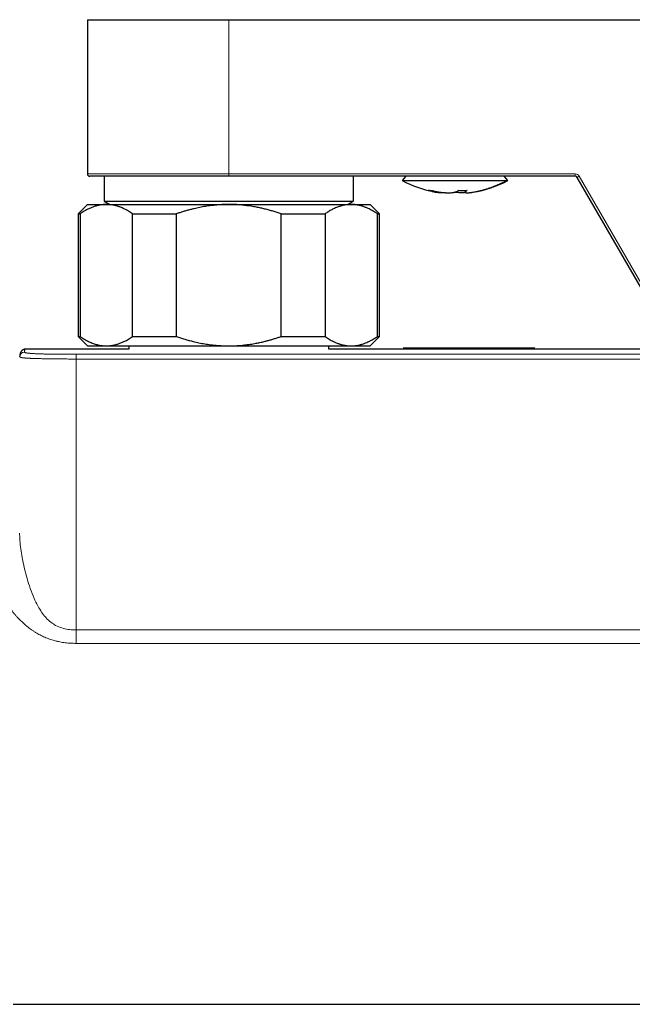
# Model space of a CAD drawing. Header units: millimetres. Extents: x 8 to 754, y 12 to 417.
# Tile 23 of 69: x 286 to 351, y 63 to 167. Entities that reach past the tile are written whole.
import ezdxf

# ---------------------------------------------------------------- set-up
doc = ezdxf.new("R2010")
doc.units = ezdxf.units.MM

msp = doc.modelspace()

# ---------------------------------------------------------------- linework, layer by layer
at = {"color": 7, "linetype": 'Continuous', "lineweight": 30}
for p, q in [((293, 167.15), (293, 150.8)), ((293, 167.15), (308, 167.15)), ((308, 167.15), (458, 167.15)), ((308, 150.55), (293.25, 150.55)), ((294.78, 150.55), (294.78, 147.91)), ((344.76, 150.55), (308, 150.55)), ((321.22, 147.91), (321.22, 150.55)), ((326.79, 150.55), (326.4, 150.09)), ((337.6, 150.09), (337.21, 150.55)), ((354.87, 133.28), (344.97, 150.43)), ((329.99, 148.87), (330.08, 148.86)), ((333.06, 149.04), (333.08, 148.86)), ((293, 147.55), (292, 146.55)), ((293, 147.55), (295.01, 147.55)), ((294.78, 147.91), (295.39, 147.55)), ((294.78, 147.91), (321.22, 147.91)), ((295.01, 147.55), (308, 147.55)), ((308, 147.55), (320.99, 147.55)), ((320.61, 147.55), (321.22, 147.91)), ((320.99, 147.55), (323, 147.55)), ((324, 146.55), (323, 147.55)), ((292, 146.55), (292, 133.55)), ((292, 146.55), (292.23, 146.55)), ((292.23, 146.55), (292.23, 133.55)), ((297.79, 146.55), (302.43, 146.55)), ((297.79, 133.55), (297.79, 146.55)), ((302.43, 146.55), (302.43, 133.55)), ((313.57, 146.55), (318.21, 146.55)), ((313.57, 133.55), (313.57, 146.55)), ((318.21, 146.55), (318.21, 133.55)), ((323.77, 133.55), (323.77, 146.55)), ((323.77, 146.55), (324, 146.55)), ((324, 133.55), (324, 146.55)), ((292, 133.55), (293, 132.55)), ((292, 133.55), (292.23, 133.55)), ((297.79, 133.55), (302.43, 133.55)), ((313.57, 133.55), (318.21, 133.55)), ((323, 132.55), (324, 133.55)), ((323.77, 133.55), (324, 133.55)), ((297.4, 132.21), (286.44, 132.21)), ((286.44, 132.21), (286.44, 132.21)), ((293, 132.55), (295.01, 132.55)), ((295.01, 132.55), (308, 132.55)), ((297.4, 132.55), (297.4, 132.21)), ((308, 132.55), (320.99, 132.55)), ((318.6, 132.21), (318.6, 132.55)), ((447.4, 132.21), (318.6, 132.21)), ((320.99, 132.55), (323, 132.55)), ((326.49, 132.33), (340.49, 132.33)), ((285.13, 62.71), (481.03, 62.71))]:
    msp.add_line(p, q, dxfattribs=at)
at = {"color": 252, "linetype": 'Continuous', "lineweight": 0}
for p, q in [((308, 150.8), (308, 167.15)), ((293, 150.8), (308, 150.8)), ((308, 150.8), (344.76, 150.8)), ((308, 150.8), (308, 150.55)), ((344.76, 150.55), (344.76, 150.8)), ((344.97, 150.43), (345.19, 150.55)), ((345.19, 150.55), (355.09, 133.4)), ((291.81, 131.66), (291.81, 131.16)), ((291.81, 131.66), (474.19, 131.66)), ((474.19, 131.16), (291.81, 131.16)), ((291.81, 101), (291.81, 102.42)), ((291.81, 102.42), (474.19, 102.42)), ((474.19, 101), (291.81, 101))]:
    msp.add_line(p, q, dxfattribs=at)
at = {"color": 252, "linetype": 'Continuous', "lineweight": 0, "flags": 128}
msp.add_lwpolyline([(285.81, 112.7), (285.81, 112.55), (285.82, 112.34), (285.83, 112.13), (285.84, 111.92), (285.86, 111.7), (285.88, 111.47), (285.91, 111.24), (285.93, 111.02), (285.97, 110.79), (286, 110.56), (286.04, 110.34), (286.07, 110.12), (286.12, 109.9), (286.18, 109.59), (286.25, 109.27), (286.29, 109.09), (286.33, 108.9), (286.4, 108.65), (286.46, 108.39), (286.53, 108.14), (286.6, 107.88), (286.68, 107.61), (286.76, 107.35), (286.85, 107.09), (286.94, 106.82), (287.03, 106.56), (287.13, 106.3), (287.24, 106.03), (287.35, 105.77), (287.43, 105.58), (287.52, 105.38), (287.63, 105.18), (287.73, 104.98), (287.84, 104.78), (287.94, 104.62), (288.04, 104.46), (288.14, 104.3), (288.24, 104.16), (288.35, 104.03), (288.45, 103.89), (288.54, 103.8), (288.62, 103.7), (288.74, 103.58), (288.87, 103.46), (288.99, 103.35), (289.13, 103.24), (289.27, 103.14), (289.39, 103.06), (289.51, 102.98), (289.63, 102.91), (289.8, 102.82), (289.98, 102.75), (290.14, 102.68), (290.3, 102.63), (290.47, 102.58), (290.62, 102.54), (290.78, 102.51), (290.94, 102.48), (291.11, 102.46), (291.29, 102.44), (291.46, 102.43), (291.64, 102.42), (291.81, 102.42), (291.81, 102.42), (291.81, 102.42)], dxfattribs=at)
at = {"color": 7, "linetype": 'Continuous', "lineweight": 30}
for centre, radius, start, end in [((293.25, 150.8), 0.25, 180, 270), ((344.76, 150.3), 0.25, 30, 90), ((332, 160.7), 12, 242.2055, 259.2049), ((332, 160.7), 12, 279.2009, 297.7945), ((330.6, 152.3), 3.5, 253.3121, 274.294), ((332.59, 152.39), 3.34, 266.4867, 270.0936)]:
    msp.add_arc(centre, radius, start, end, dxfattribs=at)
at = {"color": 252, "linetype": 'Continuous', "lineweight": 0}
for centre, start, end in [((344.76, 150.3), 30, 90), ((286.31, 131.39), 89.9751, 175.583)]:
    msp.add_arc(centre, 0.5, start, end, dxfattribs=at)
at = {"color": 7, "linetype": 'Continuous', "lineweight": 30}
for points, knots in [([(326.4, 150.09), (326.41, 150.09), (326.41, 150.09), (326.42, 150.09), (326.45, 150.09), (326.48, 150.09), (326.53, 150.09), (326.59, 150.09), (326.65, 150.09), (326.73, 150.09), (326.82, 150.09), (326.91, 150.09), (327.02, 150.09), (327.14, 150.09), (327.26, 150.09), (327.4, 150.09), (327.54, 150.09), (327.69, 150.09), (327.85, 150.09), (328.02, 150.09), (328.2, 150.09), (328.38, 150.09), (328.57, 150.09), (328.77, 150.09), (328.97, 150.09), (329.18, 150.09), (329.39, 150.09), (329.61, 150.09), (329.83, 150.09), (330.06, 150.09), (330.29, 150.09), (330.52, 150.09), (330.76, 150.09), (331, 150.09), (331.24, 150.09), (331.48, 150.09), (331.73, 150.09), (331.97, 150.09), (332.21, 150.09), (332.46, 150.09), (332.7, 150.09), (332.94, 150.09), (333.18, 150.09), (333.42, 150.09), (333.66, 150.09), (333.89, 150.09), (334.12, 150.09), (334.34, 150.09), (334.56, 150.09), (334.77, 150.09), (334.98, 150.09), (335.19, 150.09), (335.38, 150.09), (335.58, 150.09), (335.76, 150.09), (335.94, 150.09), (336.11, 150.09), (336.27, 150.09), (336.42, 150.09), (336.57, 150.09), (336.71, 150.09), (336.83, 150.09), (336.95, 150.09), (337.06, 150.09), (337.16, 150.09), (337.25, 150.09), (337.33, 150.09), (337.4, 150.09), (337.44, 150.09), (337.46, 150.09)], [0, 0, 0, 0, 0.013157, 0.028109, 0.043061, 0.058013, 0.072965, 0.087917, 0.10287, 0.117822, 0.132774, 0.147726, 0.162678, 0.17763, 0.192583, 0.207535, 0.222487, 0.237439, 0.252391, 0.267343, 0.282296, 0.297248, 0.3122, 0.327152, 0.342104, 0.357057, 0.372009, 0.386961, 0.401913, 0.416865, 0.431817, 0.44677, 0.461722, 0.476674, 0.491626, 0.506578, 0.52153, 0.536483, 0.551435, 0.566387, 0.581339, 0.596291, 0.611243, 0.626196, 0.641148, 0.6561, 0.671052, 0.686004, 0.700957, 0.715909, 0.730861, 0.745813, 0.760765, 0.775717, 0.79067, 0.805622, 0.820574, 0.835526, 0.850478, 0.86543, 0.880383, 0.895335, 0.910287, 0.925239, 0.940191, 0.955143, 0.970096, 0.985048, 1, 1, 1, 1]), ([(337.46, 150.09), (337.47, 150.09), (337.51, 150.09), (337.55, 150.09), (337.57, 150.09), (337.59, 150.09), (337.6, 150.09), (337.6, 150.09), (337.6, 150.09)], [0, 0, 0, 0, 0.195311, 0.390621, 0.585932, 0.781242, 0.976553, 1, 1, 1, 1]), ([(329.17, 149.05), (329.17, 149.05), (329.17, 149.05), (329.17, 149.05), (329.17, 149.05), (329.17, 149.05), (329.17, 149.05), (329.17, 149.05), (329.17, 149.05), (329.17, 149.05), (329.18, 149.05), (329.19, 149.05), (329.23, 149.04), (329.31, 149.04), (329.38, 149.04), (329.43, 149.05), (329.44, 149.05), (329.45, 149.05), (329.45, 149.05), (329.45, 149.05), (329.45, 149.05), (329.45, 149.05), (329.45, 149.05), (329.45, 149.05), (329.45, 149.05)], [0, 0, 0, 0, 0.000014, 0.000034, 0.000052, 0.00009, 0.000173, 0.000345, 0.001031, 0.002408, 0.024378, 0.068321, 0.156219, 0.507807, 0.8594, 0.947295, 0.991237, 0.996729, 0.999475, 0.999813, 0.999903, 0.999942, 0.999973, 1, 1, 1, 1]), ([(329.59, 148.95), (329.59, 148.95), (329.59, 148.95), (329.59, 148.95), (329.58, 148.95), (329.57, 148.96), (329.56, 148.96), (329.55, 148.96), (329.52, 148.97), (329.48, 148.98), (329.43, 148.99), (329.38, 149), (329.33, 149.01), (329.26, 149.03), (329.21, 149.04), (329.18, 149.05), (329.17, 149.05), (329.17, 149.05), (329.17, 149.05), (329.17, 149.05), (329.17, 149.05)], [0, 0, 0, 0, 0.001157, 0.006206, 0.022803, 0.038683, 0.058416, 0.082006, 0.169231, 0.257794, 0.372738, 0.489947, 0.609419, 0.782803, 0.961005, 0.982975, 0.99396, 0.999452, 0.999871, 1, 1, 1, 1]), ([(329.45, 149.05), (329.45, 149.05), (329.45, 149.05), (329.45, 149.05), (329.45, 149.05), (329.45, 149.05), (329.45, 149.05), (329.46, 149.05), (329.49, 149.04), (329.53, 149.03), (329.58, 149.02), (329.63, 149), (329.7, 148.99), (329.76, 148.98), (329.8, 148.97), (329.83, 148.96), (329.85, 148.96), (329.86, 148.95), (329.87, 148.95), (329.87, 148.95)], [0, 0, 0, 0, 0.000071, 0.000144, 0.000232, 0.001605, 0.004351, 0.02632, 0.07026, 0.189703, 0.306898, 0.421843, 0.600333, 0.773454, 0.832479, 0.890888, 0.959706, 0.995519, 1, 1, 1, 1]), ([(329.87, 148.95), (329.87, 148.95), (329.88, 148.95), (329.9, 148.95), (329.95, 148.94), (330.01, 148.92), (330.06, 148.91), (330.11, 148.91), (330.17, 148.9), (330.24, 148.88), (330.32, 148.87), (330.38, 148.86), (330.42, 148.86), (330.44, 148.86), (330.46, 148.85), (330.48, 148.85), (330.5, 148.85), (330.52, 148.85), (330.53, 148.84), (330.54, 148.84), (330.54, 148.84), (330.54, 148.84), (330.54, 148.84), (330.54, 148.84), (330.54, 148.84), (330.54, 148.84), (330.54, 148.84), (330.54, 148.84), (330.54, 148.84), (330.54, 148.84), (330.54, 148.84), (330.55, 148.84), (330.55, 148.84), (330.56, 148.84), (330.58, 148.84), (330.61, 148.84), (330.66, 148.83), (330.73, 148.82), (330.8, 148.82), (330.86, 148.81), (330.91, 148.81), (330.94, 148.81), (330.97, 148.81), (331, 148.81), (331.02, 148.8), (331.04, 148.8), (331.05, 148.8), (331.06, 148.8), (331.07, 148.8), (331.11, 148.8), (331.15, 148.8), (331.19, 148.8), (331.2, 148.8), (331.22, 148.8), (331.23, 148.8), (331.25, 148.8), (331.26, 148.8), (331.26, 148.8), (331.27, 148.8), (331.28, 148.8), (331.3, 148.8), (331.32, 148.8), (331.34, 148.8), (331.35, 148.8), (331.36, 148.8), (331.36, 148.8), (331.36, 148.8), (331.36, 148.8), (331.36, 148.8), (331.36, 148.8), (331.36, 148.8), (331.36, 148.8), (331.36, 148.8), (331.37, 148.8), (331.37, 148.8), (331.38, 148.8), (331.39, 148.8), (331.4, 148.8), (331.41, 148.8), (331.42, 148.8), (331.43, 148.8), (331.45, 148.8), (331.47, 148.8), (331.49, 148.8), (331.52, 148.8), (331.55, 148.8), (331.58, 148.8), (331.66, 148.81), (331.74, 148.82), (331.84, 148.83), (331.89, 148.84), (331.94, 148.85), (331.97, 148.85), (332, 148.86), (332.02, 148.86), (332.04, 148.87), (332.07, 148.88), (332.1, 148.89), (332.13, 148.9), (332.16, 148.91), (332.19, 148.92), (332.22, 148.94), (332.24, 148.95), (332.25, 148.95)], [0, 0, 0, 0, 0.001647, 0.005543, 0.026465, 0.047276, 0.06923, 0.082435, 0.100122, 0.127367, 0.1544, 0.180472, 0.189866, 0.196088, 0.202296, 0.20853, 0.214715, 0.22252, 0.226393, 0.228322, 0.229285, 0.229766, 0.230007, 0.230127, 0.230187, 0.230217, 0.230232, 0.230239, 0.230243, 0.230247, 0.23074, 0.231649, 0.234712, 0.237689, 0.240201, 0.250258, 0.270373, 0.291261, 0.317634, 0.343321, 0.360677, 0.368639, 0.375926, 0.387561, 0.395375, 0.406327, 0.407696, 0.40845, 0.411178, 0.424482, 0.451091, 0.456423, 0.461748, 0.467069, 0.472386, 0.4777, 0.482393, 0.483796, 0.48428, 0.487694, 0.494523, 0.508177, 0.515006, 0.518421, 0.520129, 0.520983, 0.521411, 0.521624, 0.521731, 0.521784, 0.521811, 0.521824, 0.521831, 0.521838, 0.525077, 0.530614, 0.533379, 0.536146, 0.538914, 0.543807, 0.547177, 0.553153, 0.562909, 0.572699, 0.584874, 0.597111, 0.609316, 0.623567, 0.691255, 0.725421, 0.760771, 0.778982, 0.796922, 0.814051, 0.821302, 0.837613, 0.855335, 0.875, 0.896794, 0.916197, 0.944064, 0.971562, 1, 1, 1, 1]), ([(333.15, 148.81), (333.12, 148.81), (333.08, 148.81), (333.01, 148.81), (332.95, 148.8), (332.9, 148.8), (332.83, 148.8), (332.76, 148.8), (332.69, 148.8), (332.63, 148.8), (332.55, 148.8), (332.48, 148.8), (332.39, 148.81), (332.33, 148.81), (332.29, 148.81), (332.26, 148.82), (332.23, 148.82), (332.21, 148.82), (332.18, 148.83), (332.17, 148.83), (332.16, 148.83), (332.14, 148.83), (332.13, 148.83), (332.12, 148.84), (332.1, 148.84), (332.09, 148.84), (332.08, 148.84), (332.07, 148.84), (332.06, 148.85), (332.05, 148.85), (332.03, 148.85), (332.02, 148.86), (332, 148.86), (332, 148.86)], [0, 0, 0, 0, 0.04491, 0.098999, 0.143238, 0.182529, 0.231285, 0.288611, 0.344534, 0.391472, 0.451851, 0.524906, 0.59548, 0.662818, 0.692273, 0.720035, 0.74803, 0.775905, 0.796354, 0.809649, 0.822914, 0.835235, 0.851156, 0.869508, 0.880374, 0.891288, 0.902138, 0.912887, 0.921692, 0.937697, 0.954664, 0.989059, 1, 1, 1, 1]), ([(332.25, 148.95), (332.25, 148.96), (332.27, 148.96), (332.28, 148.98), (332.3, 148.99), (332.32, 149), (332.34, 149.01), (332.36, 149.03), (332.37, 149.04), (332.38, 149.05), (332.38, 149.05), (332.38, 149.05), (332.38, 149.05), (332.38, 149.05), (332.38, 149.05), (332.38, 149.05), (332.38, 149.05)], [0, 0, 0, 0, 0.126833, 0.256661, 0.389481, 0.525293, 0.655218, 0.787958, 0.919273, 0.984923, 0.993129, 0.997231, 0.999283, 0.999856, 0.999936, 1, 1, 1, 1]), ([(332.6, 149.04), (332.6, 149.04), (332.61, 149.04), (332.63, 149.04), (332.65, 149.04), (332.67, 149.04), (332.73, 149.04), (332.79, 149.04), (332.85, 149.04), (332.87, 149.04), (332.87, 149.04), (332.88, 149.04), (332.88, 149.04), (332.89, 149.04), (332.9, 149.04), (332.98, 149.04), (333.1, 149.04), (333.22, 149.05), (333.27, 149.05), (333.28, 149.05), (333.28, 149.05), (333.28, 149.05), (333.28, 149.05), (333.28, 149.05), (333.28, 149.05), (333.28, 149.05)], [0, 0, 0, 0, 0.028351, 0.056906, 0.085665, 0.114632, 0.143807, 0.31241, 0.387214, 0.395636, 0.404064, 0.412497, 0.420936, 0.42938, 0.43783, 0.446285, 0.78913, 0.960536, 0.981958, 0.992669, 0.998024, 0.999363, 0.999848, 0.999969, 1, 1, 1, 1]), ([(333.16, 148.95), (333.15, 148.95), (333.14, 148.94), (333.13, 148.93), (333.12, 148.92), (333.11, 148.91), (333.1, 148.9), (333.09, 148.89), (333.08, 148.88), (333.08, 148.87), (333.08, 148.86), (333.09, 148.85), (333.09, 148.84), (333.1, 148.83), (333.13, 148.82), (333.15, 148.81), (333.19, 148.8), (333.23, 148.8), (333.27, 148.8), (333.31, 148.8), (333.33, 148.8), (333.36, 148.8), (333.38, 148.8), (333.4, 148.8), (333.41, 148.8), (333.42, 148.8), (333.43, 148.8), (333.44, 148.8), (333.45, 148.8), (333.46, 148.8), (333.47, 148.8), (333.48, 148.8), (333.49, 148.8), (333.5, 148.81), (333.52, 148.81), (333.53, 148.81), (333.54, 148.81), (333.54, 148.81)], [0, 0, 0, 0, 0.031704, 0.059692, 0.088498, 0.117642, 0.149808, 0.188081, 0.227173, 0.253523, 0.280861, 0.320922, 0.37053, 0.421631, 0.48173, 0.555883, 0.614721, 0.674067, 0.736526, 0.779814, 0.805447, 0.830731, 0.855305, 0.872352, 0.888896, 0.895837, 0.903192, 0.910356, 0.917844, 0.925341, 0.935513, 0.945705, 0.955919, 0.966158, 0.976423, 0.990966, 1, 1, 1, 1]), ([(333.28, 149.05), (333.28, 149.05), (333.27, 149.04), (333.26, 149.03), (333.24, 149.01), (333.22, 149), (333.21, 148.99), (333.19, 148.98), (333.18, 148.97), (333.17, 148.96), (333.16, 148.96), (333.16, 148.95), (333.16, 148.95), (333.16, 148.95), (333.16, 148.95), (333.16, 148.95), (333.16, 148.95), (333.16, 148.95), (333.16, 148.95), (333.16, 148.95), (333.16, 148.95), (333.16, 148.95), (333.16, 148.95), (333.16, 148.95)], [0, 0, 0, 0, 0.1012837, 0.2020954, 0.3377139, 0.4704756, 0.6003794, 0.7274241, 0.8602583, 0.9255335, 0.9578855, 0.9739902, 0.9820247, 0.9860375, 0.9880427, 0.9890451, 0.9895462, 0.9897967, 0.989922, 0.9899846, 0.9900159, 0.9900473, 1, 1, 1, 1]), ([(333.54, 148.81), (333.55, 148.81), (333.57, 148.81), (333.59, 148.81), (333.63, 148.82), (333.67, 148.82), (333.73, 148.83), (333.77, 148.84), (333.81, 148.84), (333.86, 148.85), (333.89, 148.85), (333.92, 148.86), (333.92, 148.86)], [0, 0, 0, 0, 0.07091, 0.126508, 0.227163, 0.407535, 0.510174, 0.617992, 0.7274, 0.839444, 0.991457, 1, 1, 1, 1]), ([(295.01, 147.55), (294.98, 147.55), (294.89, 147.55), (294.74, 147.55), (294.58, 147.53), (294.41, 147.51), (294.24, 147.48), (294.07, 147.44), (293.9, 147.39), (293.73, 147.34), (293.57, 147.28), (293.4, 147.21), (293.23, 147.14), (293.06, 147.06), (292.87, 146.96), (292.67, 146.84), (292.45, 146.7), (292.3, 146.6), (292.23, 146.55)], [0, 0, 0, 0, 0.034083, 0.093384, 0.152699, 0.212015, 0.271317, 0.331075, 0.390848, 0.450621, 0.510381, 0.571402, 0.632436, 0.693471, 0.754495, 0.836325, 0.918167, 1, 1, 1, 1]), ([(297.79, 146.55), (297.72, 146.6), (297.57, 146.7), (297.35, 146.84), (297.14, 146.96), (296.96, 147.06), (296.79, 147.14), (296.61, 147.22), (296.44, 147.29), (296.26, 147.35), (296.09, 147.4), (295.91, 147.45), (295.73, 147.49), (295.55, 147.52), (295.37, 147.54), (295.19, 147.55), (295.07, 147.55), (295.01, 147.55)], [0, 0, 0, 0, 0.0819762, 0.1639623, 0.2459361, 0.3077493, 0.3695745, 0.4313984, 0.4932098, 0.5562814, 0.6193687, 0.6824548, 0.7455249, 0.8091349, 0.872763, 0.9363906, 1, 1, 1, 1]), ([(308, 147.55), (307.88, 147.55), (307.63, 147.55), (307.26, 147.54), (306.88, 147.51), (306.51, 147.48), (306.16, 147.44), (305.83, 147.4), (305.52, 147.35), (305.22, 147.3), (304.91, 147.24), (304.61, 147.18), (304.29, 147.1), (303.93, 147.01), (303.55, 146.91), (303.18, 146.8), (302.8, 146.68), (302.56, 146.6), (302.43, 146.55)], [0, 0, 0, 0, 0.065449, 0.130926, 0.196415, 0.261894, 0.327345, 0.382403, 0.437466, 0.492525, 0.54654, 0.60056, 0.654576, 0.723644, 0.792733, 0.861832, 0.930927, 1, 1, 1, 1]), ([(313.57, 146.55), (313.43, 146.6), (313.14, 146.7), (312.71, 146.83), (312.27, 146.96), (311.84, 147.07), (311.39, 147.18), (311, 147.26), (310.65, 147.32), (310.36, 147.37), (310.03, 147.42), (309.69, 147.46), (309.31, 147.5), (308.93, 147.53), (308.56, 147.55), (308.24, 147.55), (308.06, 147.55), (308, 147.55)], [0, 0, 0, 0, 0.079536, 0.159092, 0.238645, 0.318176, 0.398177, 0.478177, 0.530956, 0.583739, 0.636518, 0.70291, 0.769333, 0.835765, 0.902185, 0.968576, 1, 1, 1, 1]), ([(320.99, 147.55), (320.96, 147.55), (320.87, 147.55), (320.71, 147.55), (320.53, 147.53), (320.35, 147.5), (320.18, 147.47), (320.01, 147.43), (319.85, 147.38), (319.7, 147.33), (319.52, 147.27), (319.33, 147.19), (319.12, 147.1), (318.93, 147), (318.75, 146.9), (318.57, 146.79), (318.39, 146.68), (318.27, 146.6), (318.21, 146.55)], [0, 0, 0, 0, 0.034083, 0.097391, 0.160725, 0.224069, 0.287405, 0.350715, 0.403935, 0.45716, 0.51038, 0.588809, 0.667238, 0.733776, 0.800332, 0.866897, 0.933458, 1, 1, 1, 1]), ([(323.77, 146.55), (323.7, 146.6), (323.55, 146.7), (323.33, 146.84), (323.11, 146.97), (322.91, 147.07), (322.73, 147.16), (322.58, 147.22), (322.42, 147.28), (322.27, 147.34), (322.12, 147.39), (321.95, 147.43), (321.77, 147.48), (321.58, 147.51), (321.38, 147.54), (321.19, 147.55), (321.06, 147.55), (320.99, 147.55)], [0, 0, 0, 0, 0.082024, 0.1640705, 0.2461131, 0.3281316, 0.3831566, 0.4381857, 0.4932102, 0.5476233, 0.6020413, 0.656454, 0.7251417, 0.7938633, 0.862595, 0.9313143, 1, 1, 1, 1]), ([(292.23, 133.55), (292.3, 133.5), (292.45, 133.4), (292.67, 133.27), (292.89, 133.14), (293.1, 133.03), (293.3, 132.94), (293.51, 132.85), (293.72, 132.77), (293.92, 132.71), (294.11, 132.66), (294.29, 132.62), (294.47, 132.59), (294.65, 132.57), (294.83, 132.56), (294.95, 132.56), (295.01, 132.55)], [0, 0, 0, 0, 0.0819765, 0.1639629, 0.245937, 0.3205778, 0.3952536, 0.4699372, 0.5446054, 0.6192398, 0.6825761, 0.7459294, 0.8092819, 0.872617, 0.9363085, 1, 1, 1, 1]), ([(295.01, 132.55), (295.04, 132.55), (295.13, 132.56), (295.27, 132.56), (295.44, 132.58), (295.61, 132.6), (295.78, 132.63), (295.95, 132.67), (296.12, 132.72), (296.28, 132.77), (296.45, 132.83), (296.62, 132.9), (296.79, 132.97), (296.96, 133.05), (297.15, 133.15), (297.35, 133.27), (297.57, 133.4), (297.72, 133.5), (297.79, 133.55)], [0, 0, 0, 0, 0.0340829, 0.0933838, 0.1526993, 0.2120152, 0.2713166, 0.3310753, 0.3908475, 0.4506207, 0.5103807, 0.5714024, 0.6324362, 0.6934712, 0.7544947, 0.8363249, 0.9181673, 1, 1, 1, 1]), ([(302.43, 133.55), (302.58, 133.5), (302.87, 133.4), (303.32, 133.27), (303.77, 133.14), (304.17, 133.03), (304.52, 132.95), (304.83, 132.88), (305.14, 132.82), (305.44, 132.77), (305.75, 132.72), (306.08, 132.68), (306.44, 132.63), (306.83, 132.6), (307.22, 132.57), (307.61, 132.56), (307.87, 132.56), (308, 132.55)], [0, 0, 0, 0, 0.082024, 0.16407, 0.246113, 0.328132, 0.383157, 0.438186, 0.49321, 0.547623, 0.602041, 0.656454, 0.725142, 0.793863, 0.862595, 0.931314, 1, 1, 1, 1]), ([(308, 132.55), (308.06, 132.55), (308.24, 132.56), (308.54, 132.56), (308.9, 132.58), (309.26, 132.61), (309.62, 132.64), (309.96, 132.68), (310.28, 132.73), (310.58, 132.77), (310.92, 132.84), (311.31, 132.91), (311.73, 133.01), (312.12, 133.11), (312.48, 133.21), (312.85, 133.32), (313.21, 133.43), (313.45, 133.51), (313.57, 133.55)], [0, 0, 0, 0, 0.0314243, 0.0948997, 0.1584015, 0.221913, 0.2854167, 0.3488937, 0.4022573, 0.4556258, 0.5089899, 0.5876214, 0.6662535, 0.7329882, 0.7997413, 0.8665032, 0.9332612, 1, 1, 1, 1]), ([(318.21, 133.55), (318.28, 133.5), (318.43, 133.4), (318.65, 133.27), (318.87, 133.14), (319.08, 133.03), (319.25, 132.95), (319.41, 132.88), (319.56, 132.82), (319.71, 132.77), (319.86, 132.72), (320.03, 132.68), (320.21, 132.63), (320.41, 132.6), (320.6, 132.57), (320.8, 132.56), (320.93, 132.56), (320.99, 132.55)], [0, 0, 0, 0, 0.082024, 0.16407, 0.246113, 0.328132, 0.383157, 0.438186, 0.49321, 0.547623, 0.602041, 0.656454, 0.725142, 0.793863, 0.862595, 0.931314, 1, 1, 1, 1]), ([(320.99, 132.55), (321.02, 132.55), (321.11, 132.56), (321.27, 132.56), (321.45, 132.58), (321.63, 132.61), (321.81, 132.64), (321.97, 132.68), (322.13, 132.73), (322.28, 132.77), (322.46, 132.84), (322.65, 132.92), (322.86, 133.01), (323.05, 133.11), (323.23, 133.21), (323.42, 133.32), (323.6, 133.43), (323.71, 133.51), (323.77, 133.55)], [0, 0, 0, 0, 0.034083, 0.097391, 0.160725, 0.224069, 0.287405, 0.350715, 0.403935, 0.45716, 0.51038, 0.588809, 0.667238, 0.733776, 0.800332, 0.866897, 0.933458, 1, 1, 1, 1]), ([(286.44, 132.21), (286.43, 132.21), (286.42, 132.21), (286.38, 132.21), (286.34, 132.2), (286.3, 132.19), (286.27, 132.18), (286.23, 132.17), (286.19, 132.15), (286.16, 132.14), (286.13, 132.12), (286.1, 132.1), (286.07, 132.07), (286.04, 132.05), (286.02, 132.03), (286, 132), (285.98, 131.97), (285.96, 131.95), (285.94, 131.92), (285.93, 131.89), (285.91, 131.86), (285.9, 131.83), (285.88, 131.8), (285.87, 131.77), (285.86, 131.73), (285.85, 131.69), (285.84, 131.64), (285.83, 131.59), (285.82, 131.53), (285.82, 131.48), (285.81, 131.44), (285.81, 131.43)], [0, 0, 0, 0, 0.010394, 0.032597, 0.054617, 0.076531, 0.0984, 0.120265, 0.142167, 0.164165, 0.18633, 0.208757, 0.231557, 0.254861, 0.27882, 0.303601, 0.329392, 0.356406, 0.384886, 0.415116, 0.447435, 0.482253, 0.52008, 0.561568, 0.607569, 0.659216, 0.718013, 0.785788, 0.863863, 0.95022, 1, 1, 1, 1])]:
    msp.add_open_spline(points, degree=3, knots=knots, dxfattribs=at)
at = {"color": 252, "linetype": 'Continuous', "lineweight": 0}
for points, knots in [([(333.54, 148.81), (333.65, 148.82), (333.87, 148.86), (334.2, 148.92), (334.52, 148.98), (334.84, 149.06), (335.16, 149.15), (335.48, 149.25), (335.81, 149.36), (336.14, 149.48), (336.48, 149.62), (336.81, 149.76), (337.14, 149.92), (337.35, 150.03), (337.46, 150.09)], [0, 0, 0, 0, 0.08011, 0.160312, 0.240576, 0.320869, 0.401159, 0.481413, 0.5616, 0.649688, 0.737614, 0.825335, 0.912811, 1, 1, 1, 1]), ([(286.44, 132.21), (286.43, 132.21), (286.42, 132.21), (286.39, 132.19), (286.37, 132.17), (286.36, 132.13), (286.34, 132.1), (286.33, 132.05), (286.32, 132), (286.32, 131.95), (286.31, 131.91), (286.31, 131.89)], [0, 0, 0, 0, 0.114634, 0.250095, 0.385556, 0.493976, 0.602396, 0.710823, 0.819251, 0.909625, 1, 1, 1, 1]), ([(286.31, 131.89), (286.31, 131.89), (286.31, 131.88), (286.32, 131.87), (286.34, 131.86), (286.37, 131.84), (286.39, 131.84), (286.41, 131.83), (286.44, 131.82), (286.47, 131.82), (286.5, 131.81), (286.53, 131.8), (286.58, 131.8), (286.62, 131.79), (286.67, 131.79), (286.72, 131.78), (286.78, 131.77), (286.84, 131.77), (286.9, 131.76), (286.95, 131.76), (287.02, 131.75), (287.08, 131.75), (287.14, 131.74), (287.21, 131.74), (287.3, 131.73), (287.4, 131.73), (287.51, 131.72), (287.62, 131.72), (287.74, 131.71), (287.87, 131.71), (288, 131.7), (288.13, 131.7), (288.27, 131.7), (288.41, 131.69), (288.55, 131.69), (288.7, 131.69), (288.85, 131.68), (289, 131.68), (289.16, 131.68), (289.31, 131.68), (289.46, 131.67), (289.61, 131.67), (289.76, 131.67), (289.92, 131.67), (290.07, 131.67), (290.28, 131.67), (290.54, 131.67), (290.86, 131.66), (291.17, 131.66), (291.49, 131.66), (291.7, 131.66), (291.81, 131.66)], [0, 0, 0, 0, 0.035468, 0.071017, 0.10659, 0.142374, 0.160287, 0.1782, 0.19624, 0.21428, 0.232356, 0.250432, 0.268589, 0.286759, 0.304295, 0.321829, 0.339437, 0.357045, 0.371254, 0.385463, 0.399733, 0.414002, 0.425975, 0.43796, 0.455552, 0.473145, 0.490903, 0.508661, 0.526682, 0.544704, 0.5629, 0.581097, 0.598578, 0.61606, 0.633658, 0.651257, 0.669003, 0.686749, 0.704571, 0.722394, 0.739482, 0.756582, 0.773764, 0.790945, 0.808159, 0.825373, 0.860087, 0.894841, 0.929845, 0.964875, 1, 1, 1, 1]), ([(291.81, 131.16), (291.81, 131.16), (291.7, 131.16), (291.48, 131.16), (291.15, 131.16), (290.82, 131.16), (290.54, 131.17), (290.32, 131.17), (290.16, 131.17), (289.99, 131.17), (289.83, 131.17), (289.66, 131.17), (289.5, 131.17), (289.33, 131.17), (289.14, 131.18), (288.96, 131.18), (288.79, 131.18), (288.64, 131.18), (288.46, 131.19), (288.26, 131.19), (288.06, 131.2), (287.89, 131.2), (287.75, 131.2), (287.64, 131.21), (287.53, 131.21), (287.41, 131.21), (287.28, 131.22), (287.16, 131.22), (287.06, 131.23), (286.96, 131.23), (286.88, 131.24), (286.79, 131.24), (286.69, 131.25), (286.6, 131.25), (286.52, 131.26), (286.43, 131.26), (286.35, 131.27), (286.27, 131.28), (286.2, 131.28), (286.14, 131.29), (286.09, 131.3), (286.05, 131.3), (286.01, 131.31), (285.98, 131.32), (285.95, 131.32), (285.92, 131.33), (285.9, 131.34), (285.87, 131.34), (285.85, 131.35), (285.82, 131.37), (285.81, 131.38), (285.81, 131.39), (285.81, 131.39)], [0, 0, 0, 0, 0.000006, 0.033632, 0.067313, 0.101016, 0.134835, 0.151763, 0.168691, 0.185687, 0.202682, 0.219707, 0.236732, 0.253808, 0.270895, 0.297909, 0.311446, 0.324983, 0.347699, 0.370413, 0.393343, 0.416271, 0.430324, 0.444377, 0.458499, 0.472622, 0.491598, 0.510621, 0.525005, 0.53939, 0.553854, 0.568318, 0.586153, 0.603989, 0.62195, 0.639911, 0.660978, 0.682046, 0.703249, 0.724454, 0.741736, 0.759031, 0.776392, 0.793753, 0.811149, 0.828545, 0.846035, 0.863526, 0.89855, 0.933741, 0.968961, 1, 1, 1, 1]), ([(291.81, 101), (291.71, 101), (291.52, 101), (291.23, 101.01), (290.94, 101.03), (290.65, 101.06), (290.36, 101.1), (290.1, 101.15), (289.87, 101.2), (289.68, 101.24), (289.47, 101.3), (289.23, 101.37), (288.97, 101.45), (288.72, 101.55), (288.47, 101.65), (288.22, 101.76), (287.97, 101.89), (287.74, 102.02), (287.5, 102.16), (287.26, 102.31), (287.03, 102.47), (286.82, 102.62), (286.62, 102.78), (286.42, 102.94), (286.23, 103.12), (286.03, 103.3), (285.83, 103.49), (285.64, 103.69), (285.45, 103.89), (285.27, 104.11), (285.09, 104.32), (284.92, 104.54), (284.76, 104.76), (284.61, 104.97), (284.47, 105.19), (284.33, 105.4), (284.19, 105.63), (284.06, 105.85), (283.94, 106.09), (283.81, 106.33), (283.7, 106.56), (283.6, 106.79), (283.51, 107.01), (283.42, 107.23), (283.34, 107.46), (283.25, 107.7), (283.18, 107.95), (283.11, 108.19), (283.05, 108.42), (283, 108.65), (282.95, 108.87), (282.92, 109.1), (282.88, 109.32), (282.86, 109.54), (282.84, 109.77), (282.82, 110), (282.81, 110.22), (282.81, 110.37), (282.81, 110.44)], [0, 0, 0, 0, 0.017051, 0.034101, 0.051229, 0.068356, 0.085625, 0.102894, 0.114482, 0.126072, 0.137659, 0.153767, 0.169876, 0.186087, 0.202299, 0.218667, 0.235035, 0.251503, 0.26797, 0.285518, 0.303066, 0.318999, 0.334941, 0.350883, 0.366818, 0.384299, 0.401783, 0.419265, 0.437852, 0.456447, 0.475043, 0.493631, 0.511476, 0.529325, 0.54717, 0.565327, 0.583488, 0.601645, 0.621215, 0.640791, 0.660367, 0.679937, 0.69679, 0.713643, 0.734164, 0.754692, 0.77522, 0.795742, 0.815409, 0.835078, 0.854745, 0.87468, 0.894617, 0.914552, 0.935911, 0.957275, 0.97864, 1, 1, 1, 1])]:
    msp.add_open_spline(points, degree=3, knots=knots, dxfattribs=at)
msp.add_open_spline([(291.81, 131.16), (291.81, 128.77), (291.81, 123.98), (291.81, 116.79), (291.81, 109.6), (291.81, 104.81), (291.81, 102.42)], degree=3, dxfattribs=at)

doc.saveas('drawing.dxf')
